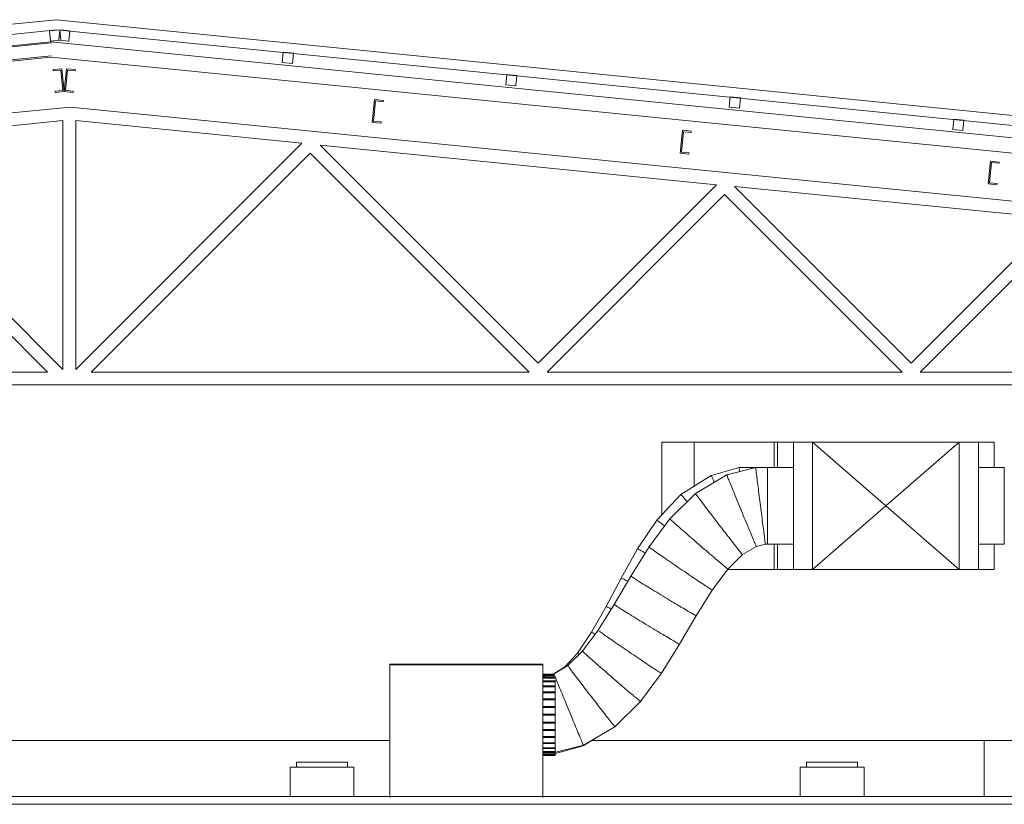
# Model space of a CAD drawing. Header units: metres. Extents: x 3.7 to 90.5, y -1.7 to 14.3.
# Tile 163 of 256: x 55.4 to 59.2, y 8.3 to 11.4. Entities that reach past the tile are written whole.
import ezdxf

# ---------------------------------------------------------------- set-up
doc = ezdxf.new("R2010")
doc.units = ezdxf.units.M
for name, color, linetype, lineweight in [('A-CLNG', 7, 'Continuous', 18), ('A-GENM', 7, 'Continuous', 18), ('A-GLAZ-CWMG', 7, 'Continuous', 18), ('A-ROOF', 7, 'Continuous', 18), ('A-WALL', 7, 'Continuous', 18), ('DUTOS', 7, 'Continuous', 18), ('E-LITE-EQPM', 7, 'Continuous', 18), ('FLEXIVEIS', 7, 'Continuous', 18), ('G-IMPT', 7, 'Continuous', 18), ('M-HVAC-DUCT', 7, 'Continuous', 18), ('M-HVAC-DUCT-ANNO', 7, 'Continuous', 18)]:
    doc.layers.add(name, color=color, linetype=linetype, lineweight=lineweight)

# ---------------------------------------------------------------- blocks, each defined once
blk = doc.blocks.new('Modelos genéricos 24 - Modelos genéricos 2-6876269-Corte 2')
at = {"layer": 'A-GENM'}
for p, q in [((61.4604, 11.0836), (55.1405, 10.4516)), ((67.6707, 10.4626), (61.4604, 11.0836)), ((60.5437, 10.9417), (61.4305, 11.0304)), ((61.4305, 11.0304), (61.4305, 10.0549)), ((61.4805, 10.0549), (61.4805, 11.0304)), ((61.4805, 11.0304), (62.3673, 10.9417)), ((61.4305, 10.0549), (60.5437, 10.9417)), ((62.3673, 10.9417), (61.4805, 10.0549)), ((63.2934, 10.0799), (62.4387, 10.9345)), ((62.4387, 10.9345), (63.9926, 10.7791)), ((60.5115, 10.9031), (61.3701, 10.0445)), ((61.5408, 10.0445), (62.3994, 10.9031)), ((62.3994, 10.9031), (63.258, 10.0445)), ((63.9926, 10.7791), (63.2934, 10.0799)), ((64.7562, 10.0799), (64.0641, 10.772)), ((64.0641, 10.772), (65.3225, 10.6462)), ((63.3287, 10.0445), (64.0248, 10.7406)), ((64.0248, 10.7406), (64.7208, 10.0445)), ((65.3225, 10.6462), (64.7562, 10.0799)), ((64.7915, 10.0445), (65.3546, 10.6076)), ((61.3701, 10.0445), (59.6529, 10.0445)), ((63.258, 10.0445), (61.5408, 10.0445)), ((64.7208, 10.0445), (63.3287, 10.0445)), ((65.9177, 10.0445), (64.7915, 10.0445)), ((54.8415, 9.9945), (67.9396, 9.9945))]:
    blk.add_line(p, q, dxfattribs=at)
blk = doc.blocks.new('Montante retangular - U 90x35x5-8306110-Corte 2')
at = {"layer": 'A-GLAZ-CWMG'}
for p, q in [((61.4444, 11.2338), (61.4354, 11.1442)), ((61.4409, 11.1487), (61.4489, 11.2283)), ((61.4792, 11.2303), (61.4444, 11.2338)), ((61.4489, 11.2283), (61.4787, 11.2253)), ((61.4787, 11.2253), (61.4792, 11.2303)), ((61.4354, 11.1442), (61.4703, 11.1407)), ((61.4708, 11.1457), (61.4409, 11.1487)), ((61.4703, 11.1407), (61.4708, 11.1457))]:
    blk.add_line(p, q, dxfattribs=at)
blk = doc.blocks.new('Montante retangular - U 90x35x5-V70-Corte 2')
at = {"layer": 'A-GLAZ-CWMG'}
for p, q in [((61.4265, 11.2338), (61.3917, 11.2303)), ((61.3917, 11.2303), (61.3922, 11.2253)), ((61.3922, 11.2253), (61.422, 11.2283)), ((61.422, 11.2283), (61.43, 11.1487)), ((61.4354, 11.1442), (61.4265, 11.2338)), ((61.43, 11.1487), (61.4001, 11.1457)), ((61.4001, 11.1457), (61.4006, 11.1407)), ((61.4006, 11.1407), (61.4354, 11.1442))]:
    blk.add_line(p, q, dxfattribs=at)
blk = doc.blocks.new('Montante retangular - U 90x35x5-8306106-Corte 2')
at = {"layer": 'A-GLAZ-CWMG'}
for p, q in [((66.2742, 10.7508), (66.2652, 10.6612)), ((66.2707, 10.6657), (66.2786, 10.7453)), ((66.309, 10.7473), (66.2742, 10.7508)), ((66.2786, 10.7453), (66.3085, 10.7423)), ((66.3085, 10.7423), (66.309, 10.7473)), ((66.2652, 10.6612), (66.3, 10.6578)), ((66.3005, 10.6627), (66.2707, 10.6657)), ((66.3, 10.6578), (66.3005, 10.6627))]:
    blk.add_line(p, q, dxfattribs=at)
blk = doc.blocks.new('Rectangular Mullion - 50 x 150mm-7871058-Corte 2')
at = {"layer": 'A-GLAZ-CWMG'}
for p, q in [((61.3843, 11.3397), (67.59, 10.7191)), ((67.584, 10.6594), (61.3843, 11.2794)), ((67.59, 10.7191), (67.584, 10.6594))]:
    blk.add_line(p, q, dxfattribs=at)
blk = doc.blocks.new('Rectangular Mullion - 50 x 150mm-V72-Corte 2')
at = {"layer": 'A-GLAZ-CWMG'}
for p, q in [((55.1787, 10.7191), (61.3843, 11.3397)), ((55.1792, 10.7141), (61.3843, 11.3346)), ((55.1842, 10.6644), (61.3843, 11.2844)), ((55.1847, 10.6594), (61.3843, 11.2794)), ((55.1792, 10.7141), (55.1787, 10.7191)), ((55.1842, 10.6644), (55.1792, 10.7141)), ((55.1847, 10.6594), (55.1842, 10.6644))]:
    blk.add_line(p, q, dxfattribs=at)
blk = doc.blocks.new('Rectangular Mullion - 4x4 cm - offset 2cm-8305556-Corte 2')
at = {"layer": 'A-GLAZ-CWMG'}
for p, q in [((61.4179, 11.386), (61.4139, 11.3462)), ((61.4577, 11.3821), (61.4179, 11.386)), ((61.4537, 11.3423), (61.4577, 11.3821)), ((61.4139, 11.3462), (61.4537, 11.3423))]:
    blk.add_line(p, q, dxfattribs=at)
blk = doc.blocks.new('Rectangular Mullion - 4x4 cm - offset 2cm-V73-Corte 2')
at = {"layer": 'A-GLAZ-CWMG'}
for p, q in [((61.4179, 11.386), (61.3781, 11.3821)), ((61.3781, 11.3821), (61.382, 11.3423)), ((61.4218, 11.3462), (61.4179, 11.386)), ((61.382, 11.3423), (61.4218, 11.3462))]:
    blk.add_line(p, q, dxfattribs=at)
blk = doc.blocks.new('Rectangular Mullion - 4x4 cm - offset 2cm-8305554-Corte 2')
at = {"layer": 'A-GLAZ-CWMG'}
for p, q in [((66.6758, 10.8602), (66.6719, 10.8204)), ((66.7156, 10.8563), (66.6758, 10.8602)), ((66.7117, 10.8165), (66.7156, 10.8563)), ((66.6719, 10.8204), (66.7117, 10.8165))]:
    blk.add_line(p, q, dxfattribs=at)
blk = doc.blocks.new('Light_-_LED_Recessed_fixture_-_Double_19510 - Light_-_LED_Recessed_fixture_-_Double_19510-V82-Corte 2')
at = {"layer": 'E-LITE-EQPM'}
for p, q in [((56.3215, 8.495), (56.5715, 8.495)), ((56.3215, 8.495), (56.3215, 8.38)), ((56.3465, 8.515), (56.5465, 8.515)), ((56.3465, 8.515), (56.3465, 8.495)), ((56.5465, 8.495), (56.5465, 8.515)), ((56.5715, 8.38), (56.5715, 8.495))]:
    blk.add_line(p, q, dxfattribs=at)
blk = doc.blocks.new('4 GRE - ESCOLA DE CINEMA E AUDIOVISUAL CINE REX R07_rvt-2-Corte 2')
at = {"layer": 'A-CLNG'}
for p, q in [((54.8415, 8.38), (67.9396, 8.38)), ((67.9396, 8.35), (54.8415, 8.35))]:
    blk.add_line(p, q, dxfattribs=at)
at = {"layer": 'A-ROOF'}
for p, q in [((61.4047, 11.4259), (55.0934, 10.7948)), ((67.7159, 10.7948), (61.4047, 11.4259)), ((55.0934, 10.7546), (61.4047, 11.3857)), ((61.4047, 11.3857), (67.7159, 10.7546))]:
    blk.add_line(p, q, dxfattribs=at)
at = {"layer": 'A-WALL'}
for p, q in [((62.7119, 8.6), (60.1899, 8.6)), ((65.0419, 8.6), (63.5037, 8.6)), ((65.0419, 8.38), (65.0419, 8.6)), ((65.791, 8.6), (65.0419, 8.6)), ((65.0419, 8.6), (65.0419, 8.38))]:
    blk.add_line(p, q, dxfattribs=at)
at = {"layer": 'A-GENM', "lineweight": 18}
blk.add_blockref('Modelos genéricos 24 - Modelos genéricos 2-6876269-Corte 2', (0, 0), dxfattribs=at)
at = {"layer": 'A-GLAZ-CWMG', "lineweight": 18}
for name, p in [('Rectangular Mullion - 4x4 cm - offset 2cm-V73-Corte 2', (0, 0)), ('Rectangular Mullion - 4x4 cm - offset 2cm-8305556-Corte 2', (0, 0)), ('Rectangular Mullion - 50 x 150mm-V72-Corte 2', (0, 0)), ('Rectangular Mullion - 50 x 150mm-7871058-Corte 2', (0, 0)), ('Rectangular Mullion - 4x4 cm - offset 2cm-8305554-Corte 2', (-4.3817, 0.4382)), ('Montante retangular - U 90x35x5-V70-Corte 2', (0, 0)), ('Montante retangular - U 90x35x5-8306110-Corte 2', (0, 0)), ('Rectangular Mullion - 4x4 cm - offset 2cm-8305554-Corte 2', (-3.5053, 0.3505)), ('Rectangular Mullion - 4x4 cm - offset 2cm-8305554-Corte 2', (-2.629, 0.2629)), ('Montante retangular - U 90x35x5-8306106-Corte 2', (-3.6223, 0.3622)), ('Rectangular Mullion - 4x4 cm - offset 2cm-8305554-Corte 2', (-1.7527, 0.1753)), ('Montante retangular - U 90x35x5-8306106-Corte 2', (-2.4149, 0.2415)), ('Montante retangular - U 90x35x5-8306106-Corte 2', (-1.2074, 0.1207))]:
    blk.add_blockref(name, p, dxfattribs=at)
at = {"layer": 'E-LITE-EQPM', "lineweight": 18}
for p in [(6, 0), (8, 0)]:
    blk.add_blockref('Light_-_LED_Recessed_fixture_-_Double_19510 - Light_-_LED_Recessed_fixture_-_Double_19510-V82-Corte 2', p, dxfattribs=at)
blk = doc.blocks.new('VD-HM 600 - TROX_VD-H_600_dxf_QMODEL_ea4a9665_03a1_4a21_9de9_3bffcf8ca7c3-V87-Corte 2')
at = {"layer": 'G-IMPT', "color": 1, "true_color": 0xff0000}
for p, q in [((62.7119, 8.9), (62.7119, 8.38)), ((62.7119, 8.9), (63.3119, 8.9)), ((63.3119, 8.38), (63.3119, 8.9)), ((63.3119, 8.8605), (63.3583, 8.8605)), ((63.3119, 8.8575), (63.3568, 8.8575)), ((63.3119, 8.8485), (63.3599, 8.8485)), ((63.3599, 8.8485), (63.3599, 8.8471)), ((63.3119, 8.834), (63.3599, 8.834)), ((63.3119, 8.8144), (63.3599, 8.8144)), ((63.3599, 8.8378), (63.3599, 8.834)), ((63.3599, 8.834), (63.3599, 8.8144)), ((63.3599, 8.8144), (63.3599, 8.7905)), ((63.3119, 8.7905), (63.3599, 8.7905)), ((63.3599, 8.7905), (63.3599, 8.7633)), ((63.3119, 8.7633), (63.3599, 8.7633)), ((63.3119, 8.7337), (63.3599, 8.7337)), ((63.3599, 8.7633), (63.3599, 8.7337)), ((63.3599, 8.7337), (63.3599, 8.703)), ((63.3119, 8.703), (63.3599, 8.703)), ((63.3599, 8.703), (63.3599, 8.6723)), ((63.3119, 8.6723), (63.3599, 8.6723)), ((63.3599, 8.6723), (63.3599, 8.6427)), ((63.3119, 8.6427), (63.3599, 8.6427)), ((63.3119, 8.6155), (63.3599, 8.6155)), ((63.3599, 8.6427), (63.3599, 8.6155)), ((63.3599, 8.6155), (63.3599, 8.5916)), ((63.3119, 8.5916), (63.3599, 8.5916)), ((63.3119, 8.572), (63.3599, 8.572)), ((63.3599, 8.5916), (63.3599, 8.572)), ((63.3599, 8.572), (63.3599, 8.5575)), ((63.3119, 8.5575), (63.3599, 8.5575)), ((63.3119, 8.5485), (63.3599, 8.5485)), ((63.3119, 8.5455), (63.3599, 8.5455)), ((63.3599, 8.5575), (63.3599, 8.5485)), ((63.3599, 8.5485), (63.3599, 8.5455))]:
    blk.add_line(p, q, dxfattribs=at)
blk = doc.blocks.new('VD-HM 600 - TROX_VD-H_600_dxf-V88-Corte 2')
blk.add_blockref('VD-HM 600 - TROX_VD-H_600_dxf_QMODEL_ea4a9665_03a1_4a21_9de9_3bffcf8ca7c3-V87-Corte 2', (0, 0))
blk = doc.blocks.new('VD-HM 600 - VD-HM 600-V89-Corte 2')
blk.add_blockref('VD-HM 600 - TROX_VD-H_600_dxf-V88-Corte 2', (0, 0))
blk = doc.blocks.new('VD-HM 600 - TROX_VD-H_600_dxf_QMODEL_ea4a9665_03a1_4a21_9de9_3bffcf8ca7c3-806091-Corte 2')
at = {"layer": 'G-IMPT', "color": 1, "true_color": 0xff0000}
for p, q in [((66.5809, 8.9), (65.9809, 8.9)), ((65.9809, 8.9), (65.9809, 8.38)), ((66.5809, 8.9), (66.5809, 8.38)), ((65.9809, 8.8485), (65.9329, 8.8485)), ((65.9809, 8.8605), (65.9366, 8.8605)), ((65.9809, 8.8575), (65.938, 8.8575)), ((65.9329, 8.834), (65.9329, 8.8373)), ((65.9329, 8.8144), (65.9329, 8.834)), ((65.9809, 8.834), (65.9329, 8.834)), ((65.9329, 8.7905), (65.9329, 8.8144)), ((65.9809, 8.8144), (65.9329, 8.8144)), ((65.9329, 8.7633), (65.9329, 8.7905)), ((65.9809, 8.7905), (65.9329, 8.7905)), ((65.9329, 8.7337), (65.9329, 8.7633)), ((65.9809, 8.7633), (65.9329, 8.7633)), ((65.9329, 8.703), (65.9329, 8.7337)), ((65.9809, 8.7337), (65.9329, 8.7337)), ((65.9329, 8.6723), (65.9329, 8.703)), ((65.9809, 8.703), (65.9329, 8.703)), ((65.9329, 8.6427), (65.9329, 8.6723)), ((65.9809, 8.6723), (65.9329, 8.6723)), ((65.9329, 8.6155), (65.9329, 8.6427)), ((65.9809, 8.6427), (65.9329, 8.6427)), ((65.9329, 8.5916), (65.9329, 8.6155)), ((65.9809, 8.6155), (65.9329, 8.6155)), ((65.9329, 8.572), (65.9329, 8.5916)), ((65.9809, 8.5916), (65.9329, 8.5916)), ((65.9329, 8.5575), (65.9329, 8.572)), ((65.9809, 8.572), (65.9329, 8.572)), ((65.9329, 8.5485), (65.9329, 8.5575)), ((65.9809, 8.5575), (65.9329, 8.5575)), ((65.9329, 8.5455), (65.9329, 8.5485)), ((65.9809, 8.5485), (65.9329, 8.5485)), ((65.9809, 8.5455), (65.9329, 8.5455))]:
    blk.add_line(p, q, dxfattribs=at)
blk = doc.blocks.new('VD-HM 600 - TROX_VD-H_600_dxf-806090-Corte 2')
blk.add_blockref('VD-HM 600 - TROX_VD-H_600_dxf_QMODEL_ea4a9665_03a1_4a21_9de9_3bffcf8ca7c3-806091-Corte 2', (0, 0))
blk = doc.blocks.new('VD-HM 600 - VD-HM 600-827827-Corte 2')
blk.add_blockref('VD-HM 600 - TROX_VD-H_600_dxf-806090-Corte 2', (0, 0))
blk = doc.blocks.new('M_Rectangular Transition - L - 400 mm _L_-827876-Corte 2')
at = {"layer": 'M-HVAC-DUCT', "color": 4, "true_color": 0x00ffff}
for p, q in [((57.8859, 9.27), (57.8859, 9.77)), ((57.9609, 9.77), (57.8859, 9.77)), ((58.6109, 9.77), (58.5359, 9.77)), ((58.6109, 9.77), (58.6109, 9.27)), ((57.8859, 9.27), (57.9609, 9.27)), ((58.6109, 9.27), (58.5359, 9.27))]:
    blk.add_line(p, q, dxfattribs=at)
blk = doc.blocks.new('M_Rectangular Transition - L - 400 mm _L_-832431-Corte 2')
at = {"layer": 'M-HVAC-DUCT', "color": 4, "true_color": 0x00ffff}
for p, q in [((57.8859, 9.77), (57.8234, 9.77)), ((57.8234, 9.67), (57.8234, 9.77)), ((58.6734, 9.77), (58.6109, 9.77)), ((58.6734, 9.77), (58.6734, 9.67)), ((57.8234, 9.27), (57.8234, 9.37)), ((58.6734, 9.37), (58.6734, 9.27)), ((57.8859, 9.27), (57.8234, 9.27)), ((58.6109, 9.27), (58.6734, 9.27))]:
    blk.add_line(p, q, dxfattribs=at)
blk = doc.blocks.new('M_Encaixe de duto redondo - Padrão-819734-Corte 2')
at = {"layer": 'M-HVAC-DUCT', "color": 4, "true_color": 0x00ffff}
for p, q in [((64.1468, 9.67), (64.1308, 9.67)), ((64.1308, 9.67), (64.1308, 9.6667))]:
    blk.add_line(p, q, dxfattribs=at)
blk = doc.blocks.new('BTS vanes - 1 Splitter Vanes-874874-Corte 2')
at = {"layer": 'M-HVAC-DUCT', "color": 4, "true_color": 0x00ffff}
for p, q in [((64.219, 9.67), (64.219, 9.77)), ((64.2324, 9.77), (64.219, 9.77)), ((64.219, 9.67), (64.219, 9.77)), ((64.2324, 9.77), (64.219, 9.77)), ((64.219, 9.27), (64.219, 9.37)), ((64.219, 9.27), (64.219, 9.37)), ((64.219, 9.27), (64.2324, 9.27)), ((64.219, 9.27), (64.2324, 9.27))]:
    blk.add_line(p, q, dxfattribs=at)
blk = doc.blocks.new('BTS vanes - 1 Splitter Vanes-V98-Corte 2')
at = {"layer": 'M-HVAC-DUCT', "color": 4, "true_color": 0x00ffff}
for p, q in [((63.7784, 9.77), (63.7784, 9.4846)), ((63.7784, 9.4846), (63.7784, 9.77)), ((63.7784, 9.77), (63.9057, 9.77)), ((63.9057, 9.77), (63.9057, 9.5979))]:
    blk.add_line(p, q, dxfattribs=at)
blk = doc.blocks.new('M_Encaixe de duto redondo - Padrão-V95-Corte 2')
at = {"layer": 'M-HVAC-DUCT', "color": 4, "true_color": 0x00ffff}
for p, q in [((58.7125, 9.67), (58.6109, 9.67)), ((58.7125, 9.52), (58.7125, 9.67)), ((58.7125, 9.37), (58.7125, 9.52)), ((58.6109, 9.37), (58.7125, 9.37))]:
    blk.add_line(p, q, dxfattribs=at)
blk = doc.blocks.new('M_Encaixe de duto redondo - Padrão-V99-Corte 2')
at = {"layer": 'M-HVAC-DUCT', "color": 4, "true_color": 0x00ffff}
for p, q in [((64.2949, 9.67), (64.1933, 9.67)), ((64.1933, 9.67), (64.1933, 9.52)), ((64.1933, 9.52), (64.1933, 9.37)), ((64.1933, 9.37), (64.2949, 9.37))]:
    blk.add_line(p, q, dxfattribs=at)

msp = doc.modelspace()

# ---------------------------------------------------------------- linework, layer by layer
at = {"layer": 'DUTOS', "color": 4, "true_color": 0x00ffff}
for p, q in [((58.0177, 9.5979), (58.0177, 9.77)), ((58.0177, 9.77), (58.331, 9.77)), ((58.331, 9.77), (58.331, 9.67)), ((58.331, 9.37), (58.331, 9.27)), ((58.331, 9.27), (58.148, 9.27))]:
    msp.add_line(p, q, dxfattribs=at)
at = {"layer": 'FLEXIVEIS', "color": 4, "true_color": 0x00ffff}
for p, q in [((58.1934, 9.67), (58.0841, 9.6395)), ((58.2588, 9.67), (58.1457, 9.641)), ((58.2428, 9.67), (58.1934, 9.67)), ((58.2428, 9.6667), (58.2428, 9.67)), ((58.3053, 9.67), (58.2588, 9.67)), ((58.3053, 9.37), (58.3053, 9.67)), ((59.2335, 9.67), (59.2335, 9.37)), ((58.0841, 9.6395), (57.9653, 9.565)), ((58.1457, 9.641), (58.0225, 9.5685)), ((57.9653, 9.565), (57.8709, 9.4636)), ((58.0225, 9.5685), (57.9223, 9.4692)), ((57.8709, 9.4636), (57.7957, 9.3519)), ((57.9223, 9.4692), (57.8405, 9.3588)), ((57.7957, 9.3519), (57.7312, 9.237)), ((57.8405, 9.3588), (57.7692, 9.2447)), ((58.2069, 9.329), (58.2613, 9.3609)), ((58.2613, 9.3609), (58.2967, 9.37)), ((58.2967, 9.37), (58.3053, 9.37)), ((58.1497, 9.2723), (58.2069, 9.329)), ((58.0886, 9.1898), (58.1497, 9.2723)), ((57.7312, 9.237), (57.6721, 9.1254)), ((57.7692, 9.2447), (57.7036, 9.1335)), ((58.0257, 9.089), (58.0886, 9.1898)), ((57.6721, 9.1254), (57.6154, 9.0243)), ((57.7036, 9.1335), (57.6406, 9.0327)), ((57.96, 8.9778), (58.0257, 9.089)), ((57.6154, 9.0243), (57.5602, 8.9423)), ((57.6406, 9.0327), (57.5795, 8.9502)), ((57.8888, 8.8637), (57.96, 8.9778)), ((57.5602, 8.9423), (57.5087, 8.887)), ((57.5795, 8.9502), (57.5223, 8.8935)), ((57.5223, 8.8935), (57.468, 8.8616)), ((57.5087, 8.887), (57.4712, 8.8635)), ((57.4326, 8.8525), (57.4239, 8.8525)), ((57.468, 8.8616), (57.4326, 8.8525)), ((57.807, 8.7533), (57.8888, 8.8637)), ((57.7068, 8.654), (57.8069, 8.7533)), ((57.5835, 8.5815), (57.7068, 8.654)), ((57.4704, 8.5525), (57.5835, 8.5815)), ((57.4733, 8.5488), (57.5827, 8.5793)), ((57.5827, 8.5793), (57.627, 8.607)), ((57.4239, 8.5525), (57.4704, 8.5525)), ((57.4719, 8.5488), (57.4733, 8.5488))]:
    msp.add_line(p, q, dxfattribs=at)
for points, knots in [([(58.1956, 9.6547), (58.195, 9.659), (58.1939, 9.667), (58.1934, 9.67), (58.1934, 9.67)], [0.7103232, 0.7103232, 0.7103232, 0.7103232, 0.8333333, 1, 1, 1, 1]), ([(58.0963, 9.6131), (58.095, 9.6159), (58.0908, 9.6252), (58.0857, 9.6364), (58.0842, 9.6395), (58.0841, 9.6395)], [0.5995963, 0.5995963, 0.5995963, 0.5995963, 0.6666667, 0.8333333, 1, 1, 1, 1]), ([(58.2027, 9.5008), (58.1976, 9.5131), (58.1875, 9.5375), (58.1735, 9.5717), (58.1616, 9.601), (58.1525, 9.6236), (58.1469, 9.6377), (58.1457, 9.641), (58.1457, 9.641)], [0, 0, 0, 0, 0.1666667, 0.3333333, 0.5, 0.6666667, 0.8333333, 0.998712, 0.998712, 0.998712, 0.998712]), ([(57.9895, 9.537), (57.9855, 9.5418), (57.977, 9.5519), (57.9678, 9.5625), (57.9654, 9.5651), (57.9653, 9.5651)], [0.5468722, 0.5468722, 0.5468722, 0.5468722, 0.6666667, 0.8333333, 1, 1, 1, 1]), ([(57.9006, 9.4414), (57.8957, 9.4452), (57.8852, 9.4533), (57.874, 9.4617), (57.8711, 9.4637), (57.8709, 9.4636)], [0.5462311, 0.5462311, 0.5462311, 0.5462311, 0.6666667, 0.8333333, 1, 1, 1, 1]), ([(57.8242, 9.3357), (57.8203, 9.338), (57.8104, 9.3438), (57.7991, 9.3504), (57.7959, 9.352), (57.7957, 9.3519)], [0.5755563, 0.5755563, 0.5755563, 0.5755563, 0.6666667, 0.8333333, 1, 1, 1, 1]), ([(57.7563, 9.2245), (57.7539, 9.2258), (57.7454, 9.2302), (57.7347, 9.2357), (57.7314, 9.2371), (57.7312, 9.237)], [0.6093224, 0.6093224, 0.6093224, 0.6093224, 0.6666667, 0.8333333, 1, 1, 1, 1]), ([(57.8956, 9.1658), (57.8844, 9.1726), (57.8621, 9.1862), (57.831, 9.2053), (57.8044, 9.2218), (57.7842, 9.2345), (57.7718, 9.2426), (57.7692, 9.2446), (57.7692, 9.2447)], [0, 0, 0, 0, 0.1666667, 0.3333333, 0.5, 0.6666667, 0.8333333, 0.9954114, 0.9954114, 0.9954114, 0.9954114]), ([(57.692, 9.1156), (57.6916, 9.1158), (57.6851, 9.1192), (57.6756, 9.124), (57.6723, 9.1255), (57.6721, 9.1254)], [0.6540796, 0.6540796, 0.6540796, 0.6540796, 0.6666667, 0.8333333, 1, 1, 1, 1]), ([(57.8299, 9.0546), (57.8187, 9.0614), (57.7964, 9.075), (57.7653, 9.0941), (57.7388, 9.1106), (57.7185, 9.1234), (57.7062, 9.1314), (57.7035, 9.1334), (57.7036, 9.1335)], [0, 0, 0, 0, 0.1666667, 0.3333333, 0.5, 0.6666667, 0.8333333, 0.9954114, 0.9954114, 0.9954114, 0.9954114]), ([(57.628, 9.0174), (57.6248, 9.0193), (57.6182, 9.0231), (57.6156, 9.0244), (57.6154, 9.0243)], [0.7236098, 0.7236098, 0.7236098, 0.7236098, 0.8333333, 1, 1, 1, 1]), ([(57.7629, 8.9472), (57.752, 8.9546), (57.7304, 8.9694), (57.7003, 8.9901), (57.6746, 9.0079), (57.6551, 9.0217), (57.6431, 9.0304), (57.6405, 9.0326), (57.6406, 9.0327)], [0, 0, 0, 0, 0.1666667, 0.3333333, 0.5, 0.6666667, 0.8333333, 0.9956079, 0.9956079, 0.9956079, 0.9956079]), ([(57.5662, 8.9381), (57.5656, 8.9385), (57.5621, 8.9412), (57.5603, 8.9423), (57.5602, 8.9423)], [0.803043, 0.803043, 0.803043, 0.803043, 0.8333333, 1, 1, 1, 1]), ([(57.5249, 8.7214), (57.5198, 8.7336), (57.5098, 8.7581), (57.4958, 8.7922), (57.4838, 8.8216), (57.4747, 8.8441), (57.4691, 8.8583), (57.4679, 8.8615), (57.468, 8.8616)], [0, 0, 0, 0, 0.1666667, 0.3333333, 0.5, 0.6666667, 0.8333333, 0.998712, 0.998712, 0.998712, 0.998712])]:
    msp.add_open_spline(points, degree=3, knots=knots, dxfattribs=at)
for points in [[(58.2775, 9.52), (58.2759, 9.5331), (58.2725, 9.5593), (58.2679, 9.5959), (58.264, 9.6273), (58.261, 9.6514), (58.2592, 9.6666), (58.2588, 9.67), (58.2588, 9.67)], [(58.1133, 9.4483), (58.1053, 9.4588), (58.0892, 9.4797), (58.0669, 9.5089), (58.0478, 9.5341), (58.0332, 9.5534), (58.0242, 9.5657), (58.0223, 9.5685), (58.0225, 9.5685)], [(58.2613, 9.3609), (58.2612, 9.3609), (58.2597, 9.3641), (58.2537, 9.3782), (58.2442, 9.4007), (58.232, 9.43), (58.2178, 9.4642), (58.2077, 9.4886), (58.2027, 9.5008)], [(58.2967, 9.37), (58.2967, 9.37), (58.2962, 9.3734), (58.2942, 9.3886), (58.2911, 9.4127), (58.2871, 9.4441), (58.2824, 9.4807), (58.2791, 9.5069), (58.2775, 9.52)], [(58.0343, 9.37), (58.0244, 9.3786), (58.0046, 9.3958), (57.977, 9.4199), (57.9535, 9.4406), (57.9356, 9.4566), (57.9245, 9.4668), (57.9222, 9.4692), (57.9223, 9.4692)], [(58.2069, 9.329), (58.2068, 9.3289), (58.2045, 9.3316), (58.1948, 9.3436), (58.1797, 9.3628), (58.1602, 9.3878), (58.1375, 9.417), (58.1214, 9.4378), (58.1133, 9.4483)], [(57.9627, 9.2734), (57.9519, 9.2807), (57.9303, 9.2955), (57.9002, 9.3162), (57.8745, 9.3341), (57.855, 9.3479), (57.8429, 9.3566), (57.8403, 9.3587), (57.8405, 9.3588)], [(58.1497, 9.2723), (58.1496, 9.2722), (58.1467, 9.2743), (58.1348, 9.2841), (58.1162, 9.2998), (58.0921, 9.3203), (58.0642, 9.3442), (58.0443, 9.3614), (58.0343, 9.37)], [(58.0886, 9.1898), (58.0885, 9.1897), (58.0853, 9.1915), (58.0723, 9.1998), (58.052, 9.2132), (58.0257, 9.2307), (57.9953, 9.2513), (57.9736, 9.266), (57.9627, 9.2734)], [(57.7692, 9.2447), (57.7692, 9.2447), (57.7692, 9.2447), (57.7693, 9.2447)], [(58.0257, 9.0889), (58.0255, 9.0889), (58.0222, 9.0905), (58.0088, 9.0981), (57.9878, 9.1104), (57.9606, 9.1265), (57.9292, 9.1454), (57.9068, 9.159), (57.8956, 9.1658)], [(57.7036, 9.1335), (57.7036, 9.1335), (57.7036, 9.1335), (57.7036, 9.1336)], [(57.96, 8.9778), (57.9598, 8.9777), (57.9566, 8.9793), (57.9431, 8.9869), (57.9221, 8.9992), (57.895, 9.0153), (57.8635, 9.0342), (57.8411, 9.0478), (57.8299, 9.0546)], [(57.6406, 9.0327), (57.6406, 9.0327), (57.6406, 9.0327), (57.6406, 9.0327)], [(57.6916, 8.851), (57.6816, 8.8596), (57.6618, 8.8768), (57.6343, 8.9009), (57.6107, 8.9216), (57.5928, 8.9376), (57.5817, 8.9478), (57.5794, 8.9502), (57.5795, 8.9502)], [(57.8887, 8.8637), (57.8886, 8.8636), (57.8854, 8.8654), (57.8724, 8.8737), (57.8521, 8.887), (57.8258, 8.9046), (57.7954, 8.9251), (57.7737, 8.9399), (57.7629, 8.9472)], [(57.509, 8.8868), (57.5088, 8.8869), (57.5087, 8.887), (57.5087, 8.887)], [(57.6132, 8.7733), (57.6051, 8.7837), (57.5891, 8.8047), (57.5667, 8.8339), (57.5476, 8.8591), (57.5331, 8.8784), (57.5241, 8.8907), (57.5222, 8.8935), (57.5223, 8.8935)], [(57.8069, 8.7533), (57.8068, 8.7532), (57.8039, 8.7553), (57.792, 8.7651), (57.7734, 8.7808), (57.7493, 8.8013), (57.7214, 8.8252), (57.7015, 8.8424), (57.6916, 8.851)], [(57.7068, 8.654), (57.7067, 8.6539), (57.7043, 8.6566), (57.6947, 8.6686), (57.6796, 8.6878), (57.66, 8.7128), (57.6374, 8.7419), (57.6213, 8.7629), (57.6132, 8.7733)], [(57.5835, 8.5815), (57.5834, 8.5815), (57.582, 8.5847), (57.5759, 8.5988), (57.5665, 8.6213), (57.5542, 8.6506), (57.54, 8.6847), (57.53, 8.7092), (57.5249, 8.7214)], [(57.5827, 8.5793), (57.5827, 8.5793), (57.5826, 8.5795), (57.5824, 8.58)], [(57.4733, 8.5488), (57.4733, 8.5488), (57.4732, 8.5501), (57.4729, 8.5526)]]:
    msp.add_open_spline(points, degree=3, dxfattribs=at)
at = {"layer": 'M-HVAC-DUCT-ANNO', "color": 4, "true_color": 0x00ffff}
for p, q in [((57.8904, 9.77), (57.8904, 9.4846)), ((58.3444, 9.77), (58.3444, 9.67)), ((58.4069, 9.77), (58.4069, 9.27)), ((59.0569, 9.77), (58.4819, 9.77)), ((58.4819, 9.77), (58.4819, 9.27)), ((59.0569, 9.77), (58.4819, 9.27)), ((58.4819, 9.77), (59.0569, 9.27)), ((59.0569, 9.27), (59.0569, 9.77)), ((59.1319, 9.27), (59.1319, 9.77)), ((59.1944, 9.67), (59.1944, 9.77)), ((58.3444, 9.37), (58.3444, 9.27)), ((59.1944, 9.27), (59.1944, 9.37)), ((58.4819, 9.27), (59.0569, 9.27))]:
    msp.add_line(p, q, dxfattribs=at)

# ---------------------------------------------------------------- block references
at = {"lineweight": 5}
msp.add_blockref('4 GRE - ESCOLA DE CINEMA E AUDIOVISUAL CINE REX R07_rvt-2-Corte 2', (-5.888, 0), dxfattribs=at)
at = {"layer": 'G-IMPT', "color": 1, "true_color": 0xff0000}
msp.add_blockref('VD-HM 600 - VD-HM 600-V89-Corte 2', (-5.888, 0), dxfattribs=at)
at = {"layer": 'G-IMPT', "color": 1, "true_color": 0xff0000, "extrusion": (0, 0, -1)}
msp.add_blockref('VD-HM 600 - VD-HM 600-827827-Corte 2', (-123.4049, -0.0037), dxfattribs=at)
at = {"layer": 'M-HVAC-DUCT', "color": 4, "true_color": 0x00ffff}
for name, p in [('BTS vanes - 1 Splitter Vanes-V98-Corte 2', (-5.888, 0)), ('BTS vanes - 1 Splitter Vanes-874874-Corte 2', (-5.888, 0)), ('M_Rectangular Transition - L - 400 mm _L_-832431-Corte 2', (0.521, 0)), ('M_Rectangular Transition - L - 400 mm _L_-827876-Corte 2', (0.521, 0)), ('M_Encaixe de duto redondo - Padrão-819734-Corte 2', (-5.888, 0)), ('M_Encaixe de duto redondo - Padrão-V99-Corte 2', (-5.888, 0)), ('M_Encaixe de duto redondo - Padrão-V95-Corte 2', (0.521, 0))]:
    msp.add_blockref(name, p, dxfattribs=at)

doc.saveas('drawing.dxf')
